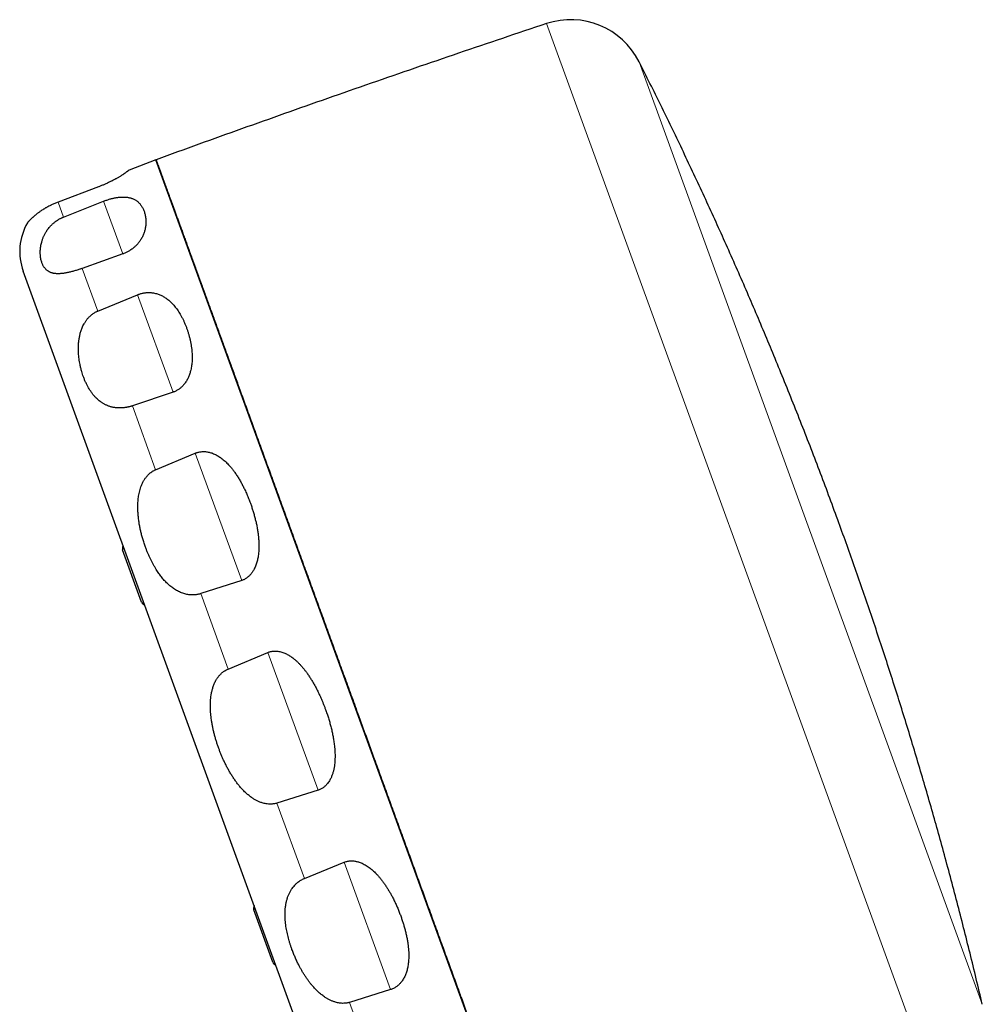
# Model space of a CAD drawing. Header units: millimetres. Extents: x 8 to 495, y 12 to 550.
# Tile 24 of 40: x 51 to 101, y 498 to 550. Entities that reach past the tile are written whole.
import ezdxf

# ---------------------------------------------------------------- set-up
doc = ezdxf.new("R2010")
doc.units = ezdxf.units.MM

msp = doc.modelspace()

# ---------------------------------------------------------------- linework, layer by layer
at = {"color": 8, "linetype": 'Continuous', "lineweight": 0}
for p, q in [((98.263, 495.18), (78.47, 549.56)), ((83.305, 547.572), (101.218, 498.357)), ((53.272, 539.461), (52.987, 540.244)), ((55.359, 540.289), (56.361, 537.536)), ((55.058, 534.553), (54.247, 536.782)), ((57.136, 535.406), (58.988, 530.32)), ((58.074, 526.267), (56.861, 529.602)), ((60.148, 527.133), (62.567, 520.487)), ((61.861, 515.864), (60.429, 519.798)), ((63.935, 516.728), (66.553, 509.534)), ((65.841, 504.928), (64.409, 508.862)), ((67.921, 505.775), (70.34, 499.129)), ((69.41, 495.124), (68.196, 498.459))]:
    msp.add_line(p, q, dxfattribs=at)
at = {"color": 7, "linetype": 'Continuous', "lineweight": 30}
for p, q in [((58.092, 542.453), (56.692, 541.916)), ((78.613, 486.071), (58.092, 542.453)), ((55.087, 541.036), (52.987, 540.244)), ((53.272, 539.461), (55.359, 540.289)), ((56.361, 537.536), (54.247, 536.782)), ((69.567, 486.074), (51.164, 536.636)), ((55.058, 534.553), (57.136, 535.406)), ((58.988, 530.32), (56.861, 529.602)), ((58.074, 526.267), (60.148, 527.133)), ((57.347, 519.355), (56.355, 522.08)), ((62.567, 520.487), (60.429, 519.798)), ((61.861, 515.864), (63.935, 516.728)), ((66.553, 509.534), (64.409, 508.862)), ((65.841, 504.928), (67.921, 505.775)), ((64.187, 500.561), (63.195, 503.286)), ((70.34, 499.129), (68.196, 498.459))]:
    msp.add_line(p, q, dxfattribs=at)
for centre, radius, start, end in [((79.736, 545.766), 4, 26.8361, 108.4548), ((53.983, 537.662), 3, 150.0496, 200), ((56.59, 522.166), 0.25, 146.8699, 200), ((57.582, 519.441), 0.25, 200, 253.1301), ((63.43, 503.372), 0.25, 146.8699, 200), ((64.422, 500.647), 0.25, 200, 253.1301)]:
    msp.add_arc(centre, radius, start, end, dxfattribs=at)
for points, knots in [([(78.47, 549.56), (77.706, 549.305), (76.179, 548.794), (73.89, 548.018), (71.604, 547.236), (69.32, 546.447), (67.052, 545.655), (64.8, 544.862), (62.564, 544.067), (60.33, 543.265), (58.843, 542.726), (58.099, 542.456)], [0, 0, 0, 0, 0.111998, 0.223997, 0.335998, 0.447999, 0.560001, 0.670002, 0.780003, 0.890002, 1, 1, 1, 1]), ([(93.732, 523.499), (93.574, 523.929), (93.26, 524.787), (92.779, 526.071), (92.29, 527.353), (91.792, 528.631), (91.287, 529.907), (90.784, 531.155), (90.283, 532.376), (89.784, 533.571), (89.279, 534.762), (88.767, 535.95), (88.247, 537.135), (87.721, 538.317), (87.188, 539.496), (86.648, 540.672), (86.101, 541.844), (85.551, 543.006), (84.997, 544.158), (84.44, 545.3), (83.877, 546.438), (83.496, 547.194), (83.305, 547.572)], [0, 0, 0, 0, 0.0522404, 0.1044894, 0.1567461, 0.2090096, 0.2612786, 0.3135523, 0.3628423, 0.4121347, 0.4614286, 0.5107231, 0.5600175, 0.6093108, 0.6586023, 0.707891, 0.7571761, 0.8064567, 0.8548522, 0.9032418, 0.9516247, 1, 1, 1, 1]), ([(78.298, 486.96), (78.282, 487.003), (78.251, 487.088), (78.201, 487.226), (78.148, 487.373), (78.094, 487.519), (78.042, 487.663), (77.991, 487.803), (77.938, 487.948), (77.883, 488.099), (77.826, 488.256), (77.767, 488.419), (77.706, 488.587), (77.643, 488.76), (77.578, 488.939), (77.51, 489.125), (77.44, 489.318), (77.367, 489.517), (77.292, 489.723), (77.216, 489.934), (77.137, 490.15), (77.056, 490.371), (76.974, 490.597), (76.89, 490.829), (76.804, 491.066), (76.712, 491.317), (76.615, 491.583), (76.513, 491.864), (76.408, 492.151), (76.302, 492.445), (76.192, 492.745), (76.081, 493.052), (75.967, 493.366), (75.85, 493.685), (75.732, 494.01), (75.618, 494.324), (75.508, 494.624), (75.404, 494.911), (75.299, 495.2), (75.192, 495.493), (75.085, 495.788), (74.967, 496.111), (74.839, 496.463), (74.701, 496.844), (74.56, 497.23), (74.417, 497.622), (74.272, 498.021), (74.124, 498.427), (73.973, 498.842), (73.821, 499.261), (73.667, 499.684), (73.511, 500.113), (73.353, 500.545), (73.194, 500.982), (73.033, 501.426), (72.868, 501.878), (72.702, 502.336), (72.533, 502.798), (72.372, 503.242), (72.217, 503.667), (72.07, 504.073), (71.921, 504.481), (71.771, 504.891), (71.621, 505.305), (71.469, 505.721), (71.317, 506.14), (71.161, 506.57), (71, 507.012), (70.835, 507.465), (70.669, 507.921), (70.502, 508.378), (70.335, 508.838), (70.167, 509.3), (69.998, 509.765), (69.828, 510.231), (69.658, 510.699), (69.496, 511.142), (69.344, 511.562), (69.2, 511.957), (69.056, 512.352), (68.913, 512.746), (68.77, 513.139), (68.615, 513.563), (68.449, 514.02), (68.271, 514.508), (68.094, 514.996), (67.916, 515.484), (67.742, 515.964), (67.57, 516.436), (67.401, 516.9), (67.232, 517.363), (67.064, 517.825), (66.896, 518.288), (66.727, 518.75), (66.559, 519.213), (66.391, 519.674), (66.224, 520.133), (66.056, 520.595), (65.887, 521.06), (65.717, 521.526), (65.548, 521.991), (65.379, 522.454), (65.212, 522.915), (65.044, 523.374), (64.877, 523.833), (64.712, 524.288), (64.547, 524.74), (64.382, 525.193), (64.217, 525.647), (64.052, 526.1), (63.888, 526.55), (63.726, 526.996), (63.565, 527.438), (63.406, 527.876), (63.248, 528.31), (63.09, 528.743), (62.934, 529.173), (62.778, 529.602), (62.623, 530.025), (62.478, 530.424), (62.342, 530.799), (62.214, 531.151), (62.087, 531.498), (61.962, 531.842), (61.839, 532.181), (61.716, 532.517), (61.596, 532.849), (61.474, 533.183), (61.352, 533.519), (61.229, 533.857), (61.108, 534.189), (60.989, 534.516), (60.872, 534.839), (60.755, 535.158), (60.641, 535.473), (60.528, 535.782), (60.418, 536.085), (60.31, 536.383), (60.203, 536.675), (60.099, 536.961), (59.997, 537.241), (59.898, 537.514), (59.8, 537.782), (59.705, 538.045), (59.611, 538.302), (59.52, 538.552), (59.431, 538.795), (59.347, 539.028), (59.266, 539.25), (59.189, 539.462), (59.114, 539.668), (59.042, 539.866), (58.972, 540.059), (58.904, 540.245), (58.838, 540.426), (58.775, 540.599), (58.715, 540.764), (58.657, 540.922), (58.602, 541.073), (58.55, 541.217), (58.5, 541.353), (58.454, 541.482), (58.41, 541.603), (58.368, 541.717), (58.329, 541.823), (58.294, 541.922), (58.261, 542.012), (58.231, 542.093), (58.205, 542.164), (58.182, 542.228), (58.162, 542.284), (58.144, 542.332), (58.13, 542.372), (58.118, 542.404), (58.109, 542.429), (58.103, 542.446), (58.099, 542.455), (58.099, 542.456), (58.101, 542.45), (58.107, 542.435), (58.115, 542.412), (58.126, 542.381), (58.141, 542.341), (58.158, 542.294), (58.179, 542.237), (58.202, 542.173), (58.229, 542.1), (58.258, 542.02), (58.29, 541.932), (58.324, 541.839), (58.361, 541.737), (58.4, 541.629), (58.443, 541.512), (58.488, 541.387), (58.536, 541.255), (58.587, 541.115), (58.641, 540.968), (58.697, 540.812), (58.757, 540.648), (58.82, 540.476), (58.885, 540.297), (58.953, 540.11), (59.024, 539.915), (59.098, 539.71), (59.176, 539.498), (59.256, 539.277), (59.339, 539.05), (59.423, 538.817), (59.51, 538.581), (59.597, 538.34), (59.687, 538.093), (59.779, 537.84), (59.874, 537.579), (59.972, 537.312), (60.072, 537.037), (60.174, 536.755), (60.279, 536.468), (60.38, 536.19), (60.477, 535.922), (60.571, 535.666), (60.665, 535.406), (60.761, 535.143), (60.858, 534.876), (60.964, 534.584), (61.08, 534.265), (61.206, 533.919), (61.335, 533.566), (61.465, 533.207), (61.596, 532.848), (61.726, 532.49), (61.857, 532.132), (61.989, 531.769), (62.122, 531.402), (62.258, 531.029), (62.396, 530.651), (62.536, 530.267), (62.677, 529.879), (62.82, 529.486), (62.966, 529.086), (63.114, 528.677), (63.266, 528.261), (63.419, 527.84), (63.573, 527.416), (63.729, 526.987), (63.888, 526.552), (64.047, 526.114), (64.208, 525.671), (64.371, 525.225), (64.532, 524.783), (64.692, 524.343), (64.851, 523.907), (65.01, 523.468), (65.171, 523.026), (65.333, 522.58), (65.498, 522.129), (65.664, 521.673), (65.83, 521.214), (65.998, 520.754), (66.166, 520.291), (66.336, 519.825), (66.506, 519.357), (66.678, 518.887), (66.849, 518.415), (67.022, 517.94), (67.197, 517.461), (67.372, 516.978), (67.548, 516.494), (67.725, 516.01), (67.894, 515.544), (68.057, 515.097), (68.213, 514.669), (68.368, 514.241), (68.524, 513.813), (68.688, 513.364), (68.859, 512.893), (69.038, 512.402), (69.216, 511.911), (69.395, 511.421), (69.574, 510.93), (69.752, 510.439), (69.93, 509.95), (70.1, 509.484), (70.261, 509.042), (70.413, 508.622), (70.566, 508.205), (70.717, 507.787), (70.869, 507.371), (71.02, 506.956), (71.17, 506.543), (71.328, 506.11), (71.493, 505.656), (71.665, 505.184), (71.836, 504.714), (72.006, 504.247), (72.175, 503.783), (72.342, 503.323), (72.509, 502.866), (72.675, 502.409), (72.841, 501.953), (73.006, 501.498), (73.17, 501.048), (73.325, 500.622), (73.471, 500.221), (73.608, 499.845), (73.744, 499.472), (73.879, 499.102), (74.012, 498.735), (74.145, 498.371), (74.276, 498.011), (74.408, 497.647), (74.542, 497.279), (74.677, 496.908), (74.811, 496.541), (74.942, 496.18), (75.072, 495.822), (75.201, 495.469), (75.328, 495.121), (75.453, 494.777), (75.576, 494.439), (75.697, 494.106), (75.817, 493.776), (75.935, 493.452), (76.051, 493.133), (76.165, 492.82), (76.277, 492.511), (76.388, 492.208), (76.497, 491.908), (76.603, 491.616), (76.707, 491.33), (76.809, 491.052), (76.907, 490.781), (77.003, 490.518), (77.096, 490.262), (77.188, 490.01), (77.278, 489.763), (77.365, 489.522), (77.45, 489.289), (77.533, 489.063), (77.612, 488.845), (77.689, 488.634), (77.762, 488.432), (77.833, 488.236), (77.902, 488.048), (77.968, 487.866), (78.031, 487.693), (78.091, 487.529), (78.148, 487.373), (78.201, 487.227), (78.251, 487.088), (78.282, 487.003), (78.298, 486.96)], [0, 0, 0, 0, 0.003085, 0.006171, 0.009257, 0.012342, 0.014881, 0.01742, 0.019959, 0.022498, 0.025036, 0.027575, 0.030114, 0.032653, 0.035192, 0.037731, 0.040325, 0.04292, 0.045515, 0.04811, 0.050705, 0.053291, 0.055877, 0.058464, 0.06105, 0.063636, 0.06651, 0.069384, 0.072258, 0.075132, 0.078006, 0.080899, 0.083794, 0.086688, 0.089582, 0.092476, 0.094912, 0.097348, 0.099783, 0.102198, 0.104612, 0.107026, 0.110021, 0.113016, 0.116011, 0.119007, 0.122001, 0.125055, 0.12811, 0.131165, 0.134219, 0.137274, 0.140328, 0.143383, 0.146437, 0.149554, 0.152671, 0.155788, 0.158904, 0.161582, 0.164259, 0.166937, 0.169614, 0.172302, 0.17499, 0.177678, 0.180366, 0.183239, 0.186113, 0.188987, 0.191862, 0.194735, 0.197629, 0.200523, 0.203417, 0.206311, 0.209205, 0.211641, 0.214077, 0.216513, 0.218927, 0.221341, 0.223756, 0.22675, 0.229745, 0.232741, 0.235736, 0.23873, 0.241587, 0.244445, 0.247303, 0.250161, 0.253019, 0.255896, 0.258773, 0.261651, 0.264529, 0.267406, 0.270363, 0.273321, 0.27628, 0.279238, 0.282196, 0.285175, 0.288155, 0.291135, 0.294115, 0.297095, 0.300149, 0.303204, 0.306259, 0.309313, 0.312367, 0.315422, 0.318477, 0.321531, 0.324648, 0.327765, 0.330882, 0.333998, 0.336675, 0.339353, 0.342031, 0.344708, 0.347396, 0.350084, 0.352772, 0.355459, 0.358317, 0.361174, 0.364033, 0.36689, 0.369748, 0.372655, 0.375562, 0.37847, 0.381377, 0.384284, 0.387212, 0.39014, 0.393069, 0.395997, 0.398925, 0.401904, 0.404884, 0.407864, 0.410844, 0.413824, 0.416681, 0.419539, 0.422397, 0.425255, 0.428112, 0.431019, 0.433927, 0.436834, 0.439742, 0.442649, 0.445576, 0.448505, 0.451433, 0.454361, 0.457289, 0.460269, 0.463249, 0.466229, 0.469209, 0.472188, 0.47506, 0.477933, 0.480806, 0.483679, 0.486551, 0.489443, 0.492336, 0.495228, 0.498121, 0.501013, 0.503941, 0.506869, 0.509798, 0.512726, 0.515654, 0.518633, 0.521613, 0.524593, 0.527573, 0.530553, 0.533425, 0.536298, 0.539171, 0.542043, 0.544915, 0.547807, 0.5507, 0.553593, 0.556486, 0.559378, 0.562305, 0.565234, 0.568162, 0.571091, 0.574018, 0.576998, 0.579978, 0.582958, 0.585938, 0.588917, 0.591791, 0.594665, 0.597539, 0.600413, 0.603287, 0.60618, 0.609075, 0.611969, 0.614863, 0.617757, 0.620193, 0.622629, 0.625064, 0.627479, 0.629893, 0.632307, 0.635302, 0.638297, 0.641292, 0.644288, 0.647282, 0.650139, 0.652997, 0.655855, 0.658713, 0.661571, 0.664448, 0.667325, 0.670203, 0.673081, 0.675958, 0.678915, 0.681873, 0.684832, 0.68779, 0.690747, 0.693727, 0.696707, 0.699687, 0.702667, 0.705647, 0.708504, 0.711362, 0.71422, 0.717078, 0.719935, 0.722842, 0.725749, 0.728657, 0.731565, 0.734472, 0.737399, 0.740327, 0.743256, 0.746184, 0.749112, 0.752091, 0.755071, 0.758052, 0.761032, 0.764011, 0.766638, 0.769265, 0.771893, 0.77452, 0.777147, 0.780167, 0.783186, 0.786206, 0.789225, 0.79226, 0.795294, 0.798329, 0.801363, 0.803985, 0.806606, 0.809228, 0.81185, 0.814481, 0.817113, 0.819744, 0.822376, 0.82543, 0.828485, 0.83154, 0.834594, 0.837648, 0.840703, 0.843758, 0.846812, 0.849929, 0.853046, 0.856163, 0.859279, 0.861956, 0.864634, 0.867312, 0.869989, 0.872677, 0.875365, 0.878053, 0.88074, 0.883612, 0.886485, 0.889358, 0.892231, 0.895103, 0.897995, 0.900887, 0.90378, 0.906673, 0.909565, 0.912493, 0.915421, 0.91835, 0.921278, 0.924206, 0.927185, 0.930165, 0.933145, 0.936125, 0.939105, 0.942062, 0.94502, 0.947978, 0.950935, 0.953974, 0.957014, 0.960054, 0.963093, 0.966132, 0.969171, 0.972211, 0.97525, 0.978351, 0.981451, 0.984552, 0.987653, 0.990739, 0.993826, 0.996913, 1, 1, 1, 1]), ([(56.692, 541.916), (56.691, 541.915), (56.69, 541.914), (56.681, 541.906), (56.665, 541.894), (56.647, 541.879), (56.628, 541.865), (56.612, 541.852), (56.594, 541.839), (56.574, 541.823), (56.551, 541.806), (56.526, 541.788), (56.497, 541.768), (56.467, 541.746), (56.434, 541.723), (56.399, 541.699), (56.361, 541.674), (56.318, 541.646), (56.272, 541.617), (56.221, 541.585), (56.165, 541.551), (56.102, 541.514), (56.043, 541.48), (55.99, 541.451), (55.948, 541.428), (55.904, 541.404), (55.857, 541.38), (55.808, 541.354), (55.752, 541.326), (55.686, 541.293), (55.61, 541.257), (55.528, 541.219), (55.448, 541.184), (55.371, 541.15), (55.297, 541.119), (55.221, 541.088), (55.151, 541.061), (55.106, 541.044), (55.087, 541.036)], [0, 0, 0, 0, 0.058282, 0.116612, 0.1751, 0.233645, 0.263284, 0.292933, 0.322611, 0.352301, 0.382126, 0.411964, 0.441851, 0.471756, 0.5, 0.528265, 0.556602, 0.584968, 0.613704, 0.642483, 0.671417, 0.700417, 0.732072, 0.74796, 0.763868, 0.78002, 0.796199, 0.81247, 0.828778, 0.850191, 0.871718, 0.89366, 0.915775, 0.933288, 0.950913, 0.968914, 0.987053, 1, 1, 1, 1]), ([(55.359, 540.289), (55.36, 540.289), (55.389, 540.301), (55.447, 540.322), (55.532, 540.352), (55.617, 540.38), (55.7, 540.405), (55.781, 540.426), (55.86, 540.445), (55.937, 540.461), (56.018, 540.477), (56.103, 540.489), (56.191, 540.499), (56.274, 540.506), (56.352, 540.509), (56.426, 540.508), (56.5, 540.505), (56.573, 540.498), (56.646, 540.488), (56.713, 540.474), (56.777, 540.457), (56.842, 540.436), (56.909, 540.41), (56.975, 540.378), (57.036, 540.342), (57.098, 540.3), (57.159, 540.251), (57.218, 540.195), (57.271, 540.134), (57.32, 540.069), (57.365, 540), (57.405, 539.928), (57.441, 539.852), (57.462, 539.798), (57.472, 539.771)], [0, 0, 0, 0, 0.000646, 0.020162, 0.039766, 0.059377, 0.078904, 0.098268, 0.117691, 0.137129, 0.156513, 0.181828, 0.207228, 0.23271, 0.258238, 0.283742, 0.309126, 0.338981, 0.368873, 0.398792, 0.428711, 0.458588, 0.497195, 0.535827, 0.574468, 0.613086, 0.661127, 0.709193, 0.757264, 0.805314, 0.853977, 0.902655, 0.951335, 1, 1, 1, 1]), ([(52.987, 540.244), (52.958, 540.233), (52.899, 540.21), (52.811, 540.174), (52.725, 540.136), (52.653, 540.102), (52.594, 540.073), (52.531, 540.042), (52.469, 540.009), (52.407, 539.976), (52.359, 539.948), (52.313, 539.921), (52.268, 539.895), (52.224, 539.868), (52.167, 539.832), (52.105, 539.791), (52.038, 539.745), (51.978, 539.702), (51.923, 539.661), (51.871, 539.621), (51.823, 539.583), (51.778, 539.546), (51.736, 539.51), (51.698, 539.477), (51.663, 539.446), (51.632, 539.417), (51.602, 539.389), (51.575, 539.363), (51.55, 539.338), (51.528, 539.316), (51.507, 539.294), (51.484, 539.271), (51.462, 539.247), (51.44, 539.224), (51.422, 539.204), (51.408, 539.188), (51.397, 539.176), (51.389, 539.167), (51.384, 539.161), (51.384, 539.16), (51.383, 539.16)], [0, 0, 0, 0, 0.020746, 0.041644, 0.062996, 0.084493, 0.097069, 0.10967, 0.135033, 0.149623, 0.164241, 0.17894, 0.193663, 0.208647, 0.223651, 0.25379, 0.279741, 0.305762, 0.331963, 0.358214, 0.385005, 0.411836, 0.438773, 0.46574, 0.491798, 0.517878, 0.544017, 0.570172, 0.59651, 0.622862, 0.649254, 0.675659, 0.715869, 0.756114, 0.796462, 0.83684, 0.87756, 0.918309, 0.959141, 1, 1, 1, 1]), ([(52.143, 537.071), (52.134, 537.099), (52.115, 537.155), (52.092, 537.245), (52.075, 537.341), (52.063, 537.436), (52.056, 537.532), (52.055, 537.625), (52.058, 537.723), (52.066, 537.825), (52.08, 537.931), (52.1, 538.041), (52.124, 538.136), (52.146, 538.214), (52.166, 538.275), (52.189, 538.339), (52.215, 538.405), (52.244, 538.472), (52.277, 538.54), (52.313, 538.609), (52.354, 538.679), (52.399, 538.75), (52.452, 538.827), (52.505, 538.894), (52.554, 538.952), (52.593, 538.995), (52.634, 539.038), (52.678, 539.082), (52.725, 539.124), (52.778, 539.17), (52.84, 539.219), (52.911, 539.27), (52.987, 539.32), (53.056, 539.36), (53.117, 539.392), (53.167, 539.416), (53.219, 539.44), (53.254, 539.454), (53.272, 539.461)], [0, 0, 0, 0, 0.050114, 0.100279, 0.150599, 0.200973, 0.244068, 0.287202, 0.330467, 0.373781, 0.417709, 0.461704, 0.505937, 0.528098, 0.550272, 0.574252, 0.598254, 0.62233, 0.646434, 0.670893, 0.695391, 0.720027, 0.744719, 0.775047, 0.790278, 0.80553, 0.821036, 0.83657, 0.852196, 0.867855, 0.888143, 0.908525, 0.92923, 0.950059, 0.962466, 0.974902, 0.987435, 1, 1, 1, 1]), ([(57.472, 539.771), (57.482, 539.742), (57.503, 539.683), (57.527, 539.589), (57.546, 539.492), (57.56, 539.391), (57.567, 539.293), (57.569, 539.2), (57.566, 539.112), (57.559, 539.021), (57.547, 538.933), (57.532, 538.85), (57.513, 538.77), (57.49, 538.689), (57.462, 538.605), (57.428, 538.522), (57.389, 538.437), (57.345, 538.353), (57.297, 538.273), (57.247, 538.2), (57.196, 538.132), (57.14, 538.064), (57.087, 538.006), (57.04, 537.958), (56.993, 537.914), (56.936, 537.863), (56.866, 537.808), (56.791, 537.753), (56.716, 537.705), (56.643, 537.663), (56.572, 537.625), (56.499, 537.591), (56.429, 537.561), (56.382, 537.544), (56.361, 537.536)], [0, 0, 0, 0, 0.052611, 0.105252, 0.1579, 0.210534, 0.263138, 0.304794, 0.346467, 0.388136, 0.429785, 0.46373, 0.497707, 0.531685, 0.565643, 0.59957, 0.632324, 0.665093, 0.697835, 0.723205, 0.748615, 0.77401, 0.799359, 0.813724, 0.828088, 0.84986, 0.871701, 0.893521, 0.915263, 0.932815, 0.950427, 0.968032, 0.985576, 1, 1, 1, 1]), ([(54.247, 536.782), (54.239, 536.779), (54.213, 536.77), (54.17, 536.755), (54.105, 536.733), (54.026, 536.707), (53.934, 536.678), (53.843, 536.65), (53.751, 536.624), (53.658, 536.6), (53.566, 536.578), (53.477, 536.558), (53.39, 536.541), (53.305, 536.527), (53.223, 536.516), (53.144, 536.508), (53.069, 536.503), (52.998, 536.501), (52.93, 536.502), (52.866, 536.506), (52.807, 536.513), (52.751, 536.522), (52.7, 536.534), (52.651, 536.548), (52.604, 536.565), (52.56, 536.583), (52.519, 536.604), (52.479, 536.627), (52.437, 536.656), (52.392, 536.691), (52.347, 536.734), (52.305, 536.781), (52.266, 536.831), (52.23, 536.885), (52.198, 536.944), (52.169, 537.005), (52.152, 537.049), (52.143, 537.071)], [0, 0, 0, 0, 0.006111, 0.017961, 0.02984, 0.051682, 0.073687, 0.096167, 0.118793, 0.143884, 0.16913, 0.194793, 0.220573, 0.248418, 0.276367, 0.304591, 0.332889, 0.361995, 0.391159, 0.420476, 0.449836, 0.477866, 0.505924, 0.534058, 0.562214, 0.590609, 0.619021, 0.647485, 0.675964, 0.716136, 0.756345, 0.796655, 0.836995, 0.877677, 0.918387, 0.95918, 1, 1, 1, 1]), ([(57.136, 535.406), (57.151, 535.412), (57.182, 535.425), (57.239, 535.445), (57.307, 535.466), (57.386, 535.485), (57.466, 535.501), (57.545, 535.512), (57.623, 535.519), (57.699, 535.521), (57.774, 535.52), (57.848, 535.515), (57.93, 535.506), (58.021, 535.49), (58.119, 535.466), (58.212, 535.437), (58.301, 535.403), (58.386, 535.364), (58.467, 535.322), (58.545, 535.277), (58.628, 535.222), (58.715, 535.157), (58.806, 535.082), (58.894, 534.999), (58.981, 534.91), (59.065, 534.813), (59.144, 534.713), (59.219, 534.61), (59.289, 534.503), (59.361, 534.385), (59.434, 534.255), (59.507, 534.113), (59.574, 533.967), (59.637, 533.819), (59.675, 533.717), (59.694, 533.666)], [0, 0, 0, 0, 0.010558, 0.021116, 0.038991, 0.05693, 0.074878, 0.092764, 0.11069, 0.128671, 0.146685, 0.164694, 0.182643, 0.209345, 0.236109, 0.262895, 0.289629, 0.316451, 0.343299, 0.370156, 0.39699, 0.433617, 0.470263, 0.506897, 0.547423, 0.587982, 0.628569, 0.669168, 0.709756, 0.750303, 0.800223, 0.850167, 0.900124, 0.950075, 1, 1, 1, 1]), ([(54.308, 531.123), (54.293, 531.167), (54.262, 531.256), (54.216, 531.406), (54.171, 531.573), (54.132, 531.745), (54.102, 531.907), (54.08, 532.057), (54.062, 532.21), (54.051, 532.367), (54.045, 532.527), (54.046, 532.691), (54.053, 532.83), (54.063, 532.942), (54.073, 533.029), (54.087, 533.119), (54.103, 533.211), (54.123, 533.304), (54.146, 533.398), (54.174, 533.492), (54.206, 533.586), (54.242, 533.681), (54.287, 533.781), (54.331, 533.869), (54.374, 533.943), (54.409, 533.999), (54.446, 534.054), (54.486, 534.108), (54.529, 534.161), (54.579, 534.217), (54.637, 534.277), (54.704, 534.338), (54.777, 534.396), (54.844, 534.442), (54.904, 534.478), (54.954, 534.505), (55.005, 534.531), (55.041, 534.546), (55.058, 534.553)], [0, 0, 0, 0, 0.043394, 0.086821, 0.142817, 0.198888, 0.242098, 0.285349, 0.328731, 0.372161, 0.416208, 0.460323, 0.504676, 0.526896, 0.54913, 0.573169, 0.597229, 0.621363, 0.645525, 0.670043, 0.6946, 0.719296, 0.744047, 0.774427, 0.789684, 0.804962, 0.820495, 0.836055, 0.851707, 0.867393, 0.887685, 0.908071, 0.928779, 0.949612, 0.962128, 0.974676, 0.987321, 1, 1, 1, 1]), ([(59.694, 533.666), (59.712, 533.617), (59.746, 533.52), (59.793, 533.37), (59.836, 533.216), (59.875, 533.056), (59.909, 532.891), (59.938, 532.724), (59.959, 532.564), (59.973, 532.412), (59.981, 532.269), (59.984, 532.125), (59.981, 531.979), (59.971, 531.841), (59.956, 531.712), (59.937, 531.592), (59.914, 531.481), (59.888, 531.379), (59.86, 531.286), (59.828, 531.194), (59.791, 531.104), (59.75, 531.017), (59.705, 530.934), (59.655, 530.851), (59.598, 530.771), (59.541, 530.7), (59.484, 530.637), (59.428, 530.582), (59.368, 530.53), (59.305, 530.482), (59.237, 530.437), (59.166, 530.396), (59.093, 530.36), (59.033, 530.335), (58.997, 530.323), (58.988, 530.32)], [0, 0, 0, 0, 0.0472158, 0.094438, 0.1416532, 0.1911013, 0.2405695, 0.2900326, 0.3394737, 0.3797566, 0.4200778, 0.4603997, 0.5006975, 0.5409607, 0.573288, 0.6056259, 0.6379468, 0.6626843, 0.6874447, 0.7121969, 0.7369234, 0.759949, 0.7830488, 0.8061499, 0.8292038, 0.8521909, 0.8697656, 0.8873819, 0.9049883, 0.9225496, 0.9402516, 0.9580162, 0.9757752, 0.9934695, 1, 1, 1, 1]), ([(56.861, 529.602), (56.842, 529.596), (56.805, 529.584), (56.749, 529.568), (56.692, 529.553), (56.636, 529.54), (56.578, 529.528), (56.521, 529.518), (56.463, 529.509), (56.406, 529.503), (56.35, 529.498), (56.296, 529.494), (56.226, 529.492), (56.139, 529.493), (56.039, 529.5), (55.948, 529.511), (55.867, 529.525), (55.795, 529.541), (55.725, 529.559), (55.656, 529.581), (55.59, 529.605), (55.525, 529.631), (55.462, 529.66), (55.403, 529.691), (55.345, 529.723), (55.29, 529.757), (55.237, 529.792), (55.168, 529.842), (55.085, 529.908), (55.004, 529.983), (54.937, 530.051), (54.884, 530.109), (54.832, 530.17), (54.783, 530.232), (54.735, 530.296), (54.673, 530.385), (54.6, 530.5), (54.518, 530.645), (54.442, 530.798), (54.371, 530.957), (54.329, 531.068), (54.308, 531.123)], [0, 0, 0, 0, 0.012784, 0.025667, 0.038585, 0.051609, 0.064667, 0.078109, 0.091584, 0.105156, 0.118758, 0.131645, 0.144553, 0.170509, 0.196916, 0.223448, 0.244482, 0.265562, 0.286766, 0.308005, 0.329621, 0.351267, 0.37299, 0.394735, 0.41583, 0.436942, 0.458098, 0.479267, 0.521895, 0.564607, 0.591338, 0.618085, 0.644875, 0.671677, 0.698619, 0.725572, 0.77955, 0.834483, 0.889491, 0.944712, 1, 1, 1, 1]), ([(60.148, 527.133), (60.166, 527.14), (60.202, 527.155), (60.266, 527.175), (60.338, 527.193), (60.419, 527.208), (60.501, 527.216), (60.588, 527.218), (60.679, 527.214), (60.774, 527.202), (60.867, 527.183), (60.959, 527.158), (61.051, 527.126), (61.145, 527.087), (61.24, 527.041), (61.332, 526.989), (61.42, 526.933), (61.512, 526.867), (61.607, 526.793), (61.705, 526.708), (61.798, 526.619), (61.898, 526.516), (62.003, 526.396), (62.113, 526.259), (62.223, 526.11), (62.333, 525.947), (62.442, 525.771), (62.545, 525.59), (62.642, 525.406), (62.74, 525.207), (62.837, 524.992), (62.933, 524.763), (62.991, 524.606), (63.02, 524.528)], [0, 0, 0, 0, 0.012704, 0.025408, 0.043244, 0.061144, 0.079051, 0.0969, 0.118309, 0.139803, 0.161354, 0.1829, 0.204353, 0.229001, 0.253699, 0.278432, 0.303165, 0.327842, 0.35862, 0.389427, 0.420244, 0.451035, 0.493017, 0.53502, 0.577011, 0.626438, 0.675901, 0.725388, 0.774872, 0.824316, 0.882872, 0.941442, 1, 1, 1, 1]), ([(57.548, 522.221), (57.522, 522.295), (57.471, 522.442), (57.404, 522.657), (57.346, 522.867), (57.297, 523.069), (57.253, 523.274), (57.216, 523.483), (57.186, 523.696), (57.167, 523.876), (57.156, 524.021), (57.151, 524.131), (57.147, 524.241), (57.147, 524.36), (57.15, 524.487), (57.158, 524.623), (57.171, 524.76), (57.19, 524.897), (57.215, 525.035), (57.247, 525.173), (57.287, 525.31), (57.334, 525.441), (57.387, 525.565), (57.437, 525.662), (57.482, 525.738), (57.518, 525.794), (57.556, 525.849), (57.603, 525.909), (57.658, 525.973), (57.723, 526.039), (57.794, 526.101), (57.861, 526.15), (57.919, 526.188), (57.969, 526.217), (58.021, 526.244), (58.057, 526.259), (58.074, 526.267)], [0, 0, 0, 0, 0.055238, 0.110543, 0.1588, 0.207106, 0.255569, 0.30409, 0.353329, 0.402645, 0.427439, 0.452233, 0.477083, 0.501933, 0.532423, 0.562949, 0.593601, 0.624303, 0.655653, 0.687079, 0.71878, 0.750598, 0.779313, 0.808158, 0.822812, 0.83749, 0.852244, 0.867028, 0.887324, 0.907713, 0.928424, 0.94926, 0.961863, 0.974497, 0.987231, 1, 1, 1, 1]), ([(63.02, 524.528), (63.043, 524.463), (63.09, 524.332), (63.154, 524.134), (63.213, 523.933), (63.268, 523.729), (63.317, 523.523), (63.361, 523.314), (63.398, 523.102), (63.428, 522.896), (63.449, 522.695), (63.462, 522.499), (63.467, 522.318), (63.465, 522.151), (63.457, 522), (63.442, 521.849), (63.423, 521.713), (63.399, 521.592), (63.374, 521.487), (63.344, 521.382), (63.309, 521.278), (63.268, 521.177), (63.224, 521.085), (63.179, 521.004), (63.133, 520.931), (63.082, 520.861), (63.028, 520.794), (62.97, 520.733), (62.909, 520.678), (62.845, 520.628), (62.779, 520.583), (62.709, 520.545), (62.639, 520.512), (62.591, 520.495), (62.567, 520.487)], [0, 0, 0, 0, 0.048494, 0.097003, 0.14551, 0.194002, 0.243062, 0.292145, 0.341221, 0.390271, 0.434668, 0.479077, 0.523465, 0.557393, 0.591352, 0.625298, 0.659208, 0.683264, 0.707393, 0.73154, 0.75566, 0.779729, 0.803744, 0.822464, 0.841246, 0.860034, 0.878785, 0.89748, 0.914851, 0.932275, 0.949691, 0.967051, 0.983525, 1, 1, 1, 1]), ([(101.218, 498.357), (101.113, 498.802), (100.903, 499.692), (100.578, 501.024), (100.245, 502.355), (99.904, 503.683), (99.554, 505.01), (99.203, 506.309), (98.85, 507.582), (98.498, 508.826), (98.138, 510.069), (97.771, 511.31), (97.396, 512.549), (97.014, 513.785), (96.625, 515.019), (96.229, 516.25), (95.826, 517.48), (95.417, 518.699), (95.005, 519.908), (94.587, 521.108), (94.164, 522.305), (93.876, 523.101), (93.732, 523.499)], [0, 0, 0, 0, 0.0522404, 0.1044894, 0.1567461, 0.2090096, 0.2612786, 0.3135523, 0.3628423, 0.4121347, 0.4614286, 0.5107231, 0.5600175, 0.6093108, 0.6586023, 0.707891, 0.7571761, 0.8064567, 0.8548522, 0.9032418, 0.9516247, 1, 1, 1, 1]), ([(60.429, 519.798), (60.408, 519.792), (60.37, 519.78), (60.312, 519.766), (60.256, 519.754), (60.2, 519.745), (60.143, 519.738), (60.086, 519.734), (60.028, 519.731), (59.97, 519.731), (59.895, 519.734), (59.804, 519.743), (59.697, 519.761), (59.592, 519.786), (59.486, 519.819), (59.378, 519.86), (59.271, 519.909), (59.167, 519.965), (59.065, 520.027), (58.966, 520.095), (58.87, 520.168), (58.778, 520.246), (58.691, 520.326), (58.608, 520.409), (58.529, 520.493), (58.453, 520.58), (58.379, 520.67), (58.308, 520.763), (58.239, 520.859), (58.173, 520.956), (58.101, 521.067), (58.026, 521.191), (57.948, 521.329), (57.873, 521.47), (57.802, 521.615), (57.733, 521.762), (57.668, 521.913), (57.606, 522.066), (57.568, 522.169), (57.548, 522.221)], [0, 0, 0, 0, 0.01412, 0.026581, 0.039075, 0.051663, 0.064283, 0.077247, 0.090243, 0.103325, 0.116435, 0.141378, 0.166474, 0.191987, 0.217617, 0.246261, 0.27502, 0.304082, 0.333225, 0.363256, 0.39335, 0.423611, 0.453919, 0.482773, 0.511657, 0.540623, 0.569613, 0.598855, 0.628117, 0.657433, 0.686766, 0.725624, 0.764514, 0.803494, 0.842502, 0.881814, 0.921151, 0.960563, 1, 1, 1, 1]), ([(63.935, 516.728), (63.958, 516.737), (64.003, 516.754), (64.078, 516.775), (64.156, 516.791), (64.24, 516.8), (64.325, 516.802), (64.417, 516.798), (64.514, 516.784), (64.616, 516.761), (64.716, 516.73), (64.812, 516.693), (64.902, 516.651), (64.987, 516.606), (65.07, 516.556), (65.152, 516.503), (65.231, 516.445), (65.323, 516.373), (65.426, 516.284), (65.537, 516.177), (65.645, 516.064), (65.748, 515.946), (65.847, 515.824), (65.949, 515.69), (66.053, 515.543), (66.158, 515.383), (66.258, 515.219), (66.365, 515.034), (66.477, 514.826), (66.592, 514.594), (66.687, 514.387), (66.764, 514.207), (66.826, 514.056), (66.887, 513.903), (66.924, 513.801), (66.943, 513.749)], [0, 0, 0, 0, 0.015847, 0.03179, 0.049812, 0.067836, 0.086378, 0.104923, 0.127346, 0.149774, 0.172786, 0.195802, 0.216631, 0.237476, 0.25831, 0.279578, 0.300857, 0.322128, 0.355642, 0.38918, 0.422703, 0.456801, 0.490913, 0.525015, 0.566403, 0.607813, 0.649229, 0.690626, 0.74655, 0.802491, 0.85842, 0.893793, 0.929165, 0.964582, 1, 1, 1, 1]), ([(61.37, 511.721), (61.349, 511.781), (61.306, 511.901), (61.247, 512.083), (61.192, 512.266), (61.142, 512.451), (61.095, 512.638), (61.054, 512.827), (61.018, 513.016), (60.989, 513.197), (60.967, 513.367), (60.951, 513.527), (60.939, 513.688), (60.933, 513.85), (60.933, 514.012), (60.939, 514.176), (60.952, 514.339), (60.97, 514.479), (60.99, 514.593), (61.008, 514.683), (61.03, 514.773), (61.055, 514.862), (61.083, 514.951), (61.116, 515.04), (61.153, 515.127), (61.189, 515.204), (61.225, 515.271), (61.259, 515.328), (61.294, 515.384), (61.333, 515.438), (61.374, 515.492), (61.418, 515.544), (61.465, 515.594), (61.511, 515.639), (61.556, 515.679), (61.6, 515.713), (61.645, 515.746), (61.702, 515.784), (61.773, 515.825), (61.832, 515.851), (61.861, 515.864)], [0, 0, 0, 0, 0.041824, 0.083677, 0.125635, 0.167592, 0.209927, 0.252297, 0.294781, 0.337308, 0.372764, 0.40825, 0.443839, 0.479467, 0.515593, 0.551774, 0.588153, 0.624612, 0.645033, 0.665473, 0.68598, 0.706513, 0.727363, 0.748249, 0.769255, 0.79031, 0.804913, 0.819536, 0.834227, 0.848944, 0.86397, 0.879029, 0.894198, 0.909407, 0.921535, 0.933686, 0.945915, 0.958171, 0.97901, 1, 1, 1, 1]), ([(66.943, 513.749), (66.97, 513.676), (67.022, 513.529), (67.094, 513.306), (67.161, 513.081), (67.222, 512.854), (67.278, 512.624), (67.326, 512.392), (67.368, 512.159), (67.397, 511.953), (67.417, 511.776), (67.429, 511.627), (67.437, 511.478), (67.44, 511.329), (67.438, 511.178), (67.43, 511.027), (67.415, 510.876), (67.397, 510.749), (67.378, 510.647), (67.361, 510.568), (67.341, 510.49), (67.318, 510.413), (67.292, 510.335), (67.263, 510.258), (67.231, 510.183), (67.191, 510.102), (67.143, 510.017), (67.084, 509.929), (67.029, 509.859), (66.981, 509.805), (66.936, 509.761), (66.883, 509.713), (66.819, 509.664), (66.75, 509.62), (66.682, 509.584), (66.616, 509.555), (66.574, 509.541), (66.553, 509.534)], [0, 0, 0, 0, 0.05052, 0.101071, 0.151722, 0.20241, 0.25354, 0.304716, 0.356051, 0.407452, 0.439615, 0.471801, 0.504067, 0.536364, 0.56907, 0.601824, 0.634752, 0.667755, 0.685153, 0.702566, 0.720034, 0.737523, 0.755272, 0.77305, 0.790929, 0.808848, 0.831571, 0.854411, 0.87768, 0.889397, 0.901139, 0.91839, 0.93574, 0.953424, 0.971235, 0.985581, 1, 1, 1, 1]), ([(64.409, 508.862), (64.382, 508.854), (64.327, 508.838), (64.242, 508.822), (64.156, 508.812), (64.061, 508.808), (63.959, 508.811), (63.85, 508.824), (63.74, 508.846), (63.643, 508.873), (63.559, 508.901), (63.487, 508.93), (63.415, 508.961), (63.345, 508.996), (63.275, 509.034), (63.206, 509.075), (63.139, 509.118), (63.067, 509.167), (62.991, 509.223), (62.911, 509.287), (62.834, 509.353), (62.758, 509.423), (62.684, 509.495), (62.612, 509.57), (62.542, 509.646), (62.454, 509.747), (62.351, 509.875), (62.235, 510.03), (62.125, 510.191), (62.02, 510.357), (61.919, 510.527), (61.822, 510.701), (61.731, 510.878), (61.647, 511.052), (61.57, 511.222), (61.5, 511.386), (61.433, 511.553), (61.391, 511.665), (61.37, 511.721)], [0, 0, 0, 0, 0.0187, 0.037511, 0.056655, 0.075906, 0.099904, 0.124076, 0.148735, 0.173536, 0.190732, 0.207963, 0.225293, 0.242652, 0.260322, 0.278016, 0.295777, 0.313557, 0.336128, 0.35873, 0.381416, 0.404127, 0.427098, 0.450089, 0.473133, 0.496194, 0.538919, 0.581721, 0.624728, 0.667793, 0.711481, 0.755216, 0.799082, 0.842988, 0.882179, 0.921395, 0.960685, 1, 1, 1, 1]), ([(67.921, 505.775), (67.922, 505.775), (67.952, 505.787), (68.009, 505.807), (68.093, 505.828), (68.175, 505.841), (68.258, 505.848), (68.34, 505.848), (68.423, 505.842), (68.505, 505.83), (68.585, 505.813), (68.665, 505.791), (68.755, 505.761), (68.856, 505.719), (68.964, 505.665), (69.069, 505.604), (69.17, 505.537), (69.267, 505.465), (69.361, 505.389), (69.451, 505.31), (69.548, 505.217), (69.65, 505.11), (69.758, 504.988), (69.864, 504.857), (69.968, 504.718), (70.071, 504.571), (70.168, 504.422), (70.261, 504.269), (70.349, 504.115), (70.44, 503.947), (70.531, 503.765), (70.624, 503.569), (70.71, 503.371), (70.792, 503.172), (70.842, 503.038), (70.866, 502.971)], [0, 0, 0, 0, 0.000651, 0.0209, 0.038762, 0.056688, 0.074622, 0.092495, 0.110396, 0.128352, 0.146342, 0.164325, 0.182249, 0.208946, 0.235704, 0.262485, 0.289212, 0.315961, 0.342736, 0.369519, 0.39628, 0.432805, 0.469349, 0.505882, 0.546489, 0.587128, 0.627794, 0.668473, 0.709142, 0.749769, 0.799795, 0.849847, 0.89991, 0.949968, 1, 1, 1, 1]), ([(65.192, 501.22), (65.174, 501.27), (65.139, 501.369), (65.091, 501.518), (65.046, 501.667), (65.004, 501.817), (64.967, 501.968), (64.933, 502.119), (64.904, 502.271), (64.878, 502.427), (64.857, 502.589), (64.841, 502.755), (64.832, 502.922), (64.83, 503.089), (64.836, 503.258), (64.848, 503.398), (64.863, 503.511), (64.876, 503.595), (64.893, 503.679), (64.912, 503.759), (64.932, 503.836), (64.954, 503.908), (64.979, 503.981), (65.007, 504.053), (65.038, 504.124), (65.072, 504.195), (65.109, 504.266), (65.151, 504.335), (65.201, 504.411), (65.261, 504.492), (65.322, 504.562), (65.374, 504.617), (65.416, 504.657), (65.46, 504.696), (65.514, 504.74), (65.58, 504.789), (65.659, 504.839), (65.743, 504.885), (65.805, 504.913), (65.838, 504.927), (65.841, 504.928)], [0, 0, 0, 0, 0.037353, 0.074727, 0.112174, 0.149622, 0.187331, 0.225064, 0.262874, 0.300712, 0.342083, 0.383498, 0.425064, 0.466689, 0.50907, 0.551538, 0.572926, 0.594329, 0.615783, 0.637256, 0.655984, 0.674858, 0.69375, 0.712705, 0.731684, 0.750959, 0.770267, 0.789685, 0.809147, 0.834951, 0.860894, 0.874107, 0.887343, 0.900673, 0.914002, 0.934565, 0.955254, 0.976363, 0.997627, 1, 1, 1, 1]), ([(70.866, 502.971), (70.889, 502.908), (70.933, 502.783), (70.994, 502.595), (71.052, 502.402), (71.105, 502.203), (71.154, 502), (71.196, 501.795), (71.229, 501.603), (71.254, 501.422), (71.271, 501.254), (71.283, 501.086), (71.288, 500.917), (71.286, 500.76), (71.277, 500.614), (71.263, 500.479), (71.245, 500.355), (71.223, 500.243), (71.198, 500.141), (71.168, 500.041), (71.134, 499.944), (71.096, 499.85), (71.053, 499.76), (71.004, 499.673), (70.95, 499.588), (70.893, 499.513), (70.837, 499.448), (70.782, 499.391), (70.723, 499.338), (70.659, 499.289), (70.592, 499.243), (70.521, 499.203), (70.447, 499.167), (70.386, 499.143), (70.35, 499.132), (70.34, 499.129)], [0, 0, 0, 0, 0.046466, 0.092938, 0.139404, 0.189001, 0.238619, 0.288231, 0.337822, 0.378227, 0.41867, 0.459114, 0.499534, 0.539919, 0.572326, 0.604743, 0.637143, 0.661941, 0.686762, 0.711575, 0.736361, 0.759427, 0.782567, 0.805708, 0.828802, 0.851829, 0.86941, 0.887032, 0.904645, 0.922213, 0.939949, 0.957749, 0.975542, 0.993271, 1, 1, 1, 1]), ([(68.196, 498.459), (68.171, 498.452), (68.122, 498.438), (68.046, 498.423), (67.968, 498.412), (67.88, 498.407), (67.781, 498.408), (67.672, 498.418), (67.563, 498.438), (67.467, 498.463), (67.386, 498.489), (67.318, 498.514), (67.251, 498.542), (67.184, 498.572), (67.119, 498.605), (67.054, 498.641), (66.991, 498.679), (66.919, 498.725), (66.841, 498.779), (66.756, 498.843), (66.673, 498.91), (66.593, 498.98), (66.515, 499.053), (66.438, 499.129), (66.364, 499.207), (66.278, 499.302), (66.182, 499.416), (66.078, 499.549), (65.979, 499.686), (65.883, 499.826), (65.792, 499.969), (65.705, 500.115), (65.622, 500.262), (65.535, 500.428), (65.445, 500.611), (65.354, 500.812), (65.269, 501.016), (65.218, 501.152), (65.192, 501.22)], [0, 0, 0, 0, 0.016831, 0.033743, 0.050897, 0.06813, 0.091909, 0.115864, 0.140317, 0.164915, 0.180818, 0.196752, 0.212769, 0.22881, 0.245119, 0.26145, 0.277838, 0.294243, 0.317755, 0.341306, 0.364964, 0.388652, 0.412665, 0.436701, 0.460805, 0.484927, 0.523015, 0.561162, 0.599464, 0.63781, 0.676632, 0.715489, 0.754447, 0.793435, 0.84493, 0.896486, 0.948215, 1, 1, 1, 1])]:
    msp.add_open_spline(points, degree=3, knots=knots, dxfattribs=at)

doc.saveas('drawing.dxf')
